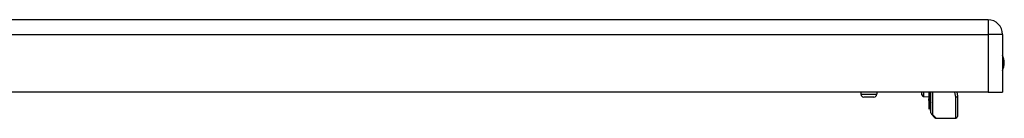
# Model space of a CAD drawing. Header units: inches. Extents: x 8 to 147, y 12 to 95.
# Tile 65 of 82: x 32.29 to 46.39, y 93.18 to 94.59. Entities that reach past the tile are written whole.
import ezdxf

# ---------------------------------------------------------------- set-up
doc = ezdxf.new("R2010")
doc.units = ezdxf.units.IN
doc.header["$LTSCALE"] = 9.374161
doc.header["$MEASUREMENT"] = 0
doc.layers.add('Visible Edges(ANSI)', color=7, linetype='Continuous', lineweight=25)
doc.layers.add('Visible Tangent Edges(ANSI)', color=7, linetype='Continuous', lineweight=25)

msp = doc.modelspace()

# ---------------------------------------------------------------- linework, layer by layer
at = {"layer": 'Visible Edges(ANSI)'}
for p, q in [((46.155, 94.588), (8.038, 94.588)), ((46.362, 94.38), (46.362, 93.557)), ((46.155, 93.557), (8.038, 93.557)), ((44.335, 93.557), (44.335, 93.526)), ((44.522, 93.486), (44.375, 93.486)), ((44.563, 93.557), (44.563, 93.526)), ((45.208, 93.52), (45.208, 93.557)), ((45.233, 93.494), (45.309, 93.491)), ((45.309, 93.557), (45.309, 93.46)), ((45.309, 93.46), (45.309, 93.459)), ((45.309, 93.436), (45.309, 93.459)), ((45.332, 93.41), (45.332, 93.557)), ((45.337, 93.261), (45.337, 93.557)), ((45.706, 93.557), (45.716, 93.503)), ((45.717, 93.498), (45.717, 93.21)), ((46.155, 93.557), (46.362, 93.557)), ((45.309, 93.436), (45.309, 93.432)), ((45.309, 93.432), (45.309, 93.43)), ((45.309, 93.43), (45.309, 93.329)), ((45.309, 93.329), (45.309, 93.32)), ((45.319, 93.323), (45.31, 93.32)), ((45.332, 93.41), (45.332, 93.303)), ((45.332, 93.293), (45.332, 93.303)), ((45.395, 93.192), (45.344, 93.243)), ((45.413, 93.184), (45.692, 93.184))]:
    msp.add_line(p, q, dxfattribs=at)
for centre, radius, start, end in [((46.155, 94.38), 0.207, 0, 90), ((46.146, 93.973), 0.241, 333.6372, 26.3628), ((44.375, 93.526), 0.0406, 180, 270), ((44.522, 93.526), 0.0406, 270, 0), ((45.234, 93.52), 0.0258, 180, 267.5), ((45.692, 93.498), 0.0254, 0, 10.9409), ((45.31, 93.32), 0.000507, 180, 290), ((45.322, 93.314), 0.0101, 0, 110), ((45.338, 93.293), 0.00507, 180, 259.9795), ((45.362, 93.261), 0.0254, 180, 225), ((45.413, 93.21), 0.0254, 225, 270), ((45.692, 93.21), 0.0254, 270, 0)]:
    msp.add_arc(centre, radius, start, end, dxfattribs=at)
at = {"layer": 'Visible Tangent Edges(ANSI)'}
for p, q in [((46.155, 94.588), (46.155, 94.38)), ((8.038, 94.38), (46.155, 94.38)), ((46.155, 94.38), (46.155, 93.557)), ((46.362, 94.38), (46.155, 94.38)), ((44.335, 93.526), (44.563, 93.526)), ((45.233, 93.557), (45.233, 93.494)), ((45.31, 93.557), (45.31, 93.459)), ((45.31, 93.458), (45.31, 93.436)), ((45.319, 93.439), (45.319, 93.557)), ((45.362, 93.557), (45.362, 93.238)), ((45.692, 93.485), (45.678, 93.557)), ((45.692, 93.184), (45.692, 93.485)), ((45.31, 93.436), (45.319, 93.439)), ((45.31, 93.432), (45.31, 93.436)), ((45.31, 93.329), (45.31, 93.43)), ((45.31, 93.329), (45.319, 93.332)), ((45.31, 93.329), (45.31, 93.32)), ((45.319, 93.439), (45.319, 93.332)), ((45.319, 93.323), (45.319, 93.332)), ((45.362, 93.238), (45.413, 93.184))]:
    msp.add_line(p, q, dxfattribs=at)
at = {"layer": 'Visible Tangent Edges(ANSI)', "flags": 128}
for points in [[(45.31, 93.458), (45.31, 93.458), (45.31, 93.458), (45.31, 93.458), (45.31, 93.459), (45.31, 93.459), (45.31, 93.459), (45.31, 93.459), (45.31, 93.459), (45.31, 93.459), (45.31, 93.459), (45.31, 93.459), (45.31, 93.459), (45.309, 93.459), (45.309, 93.459), (45.309, 93.459), (45.309, 93.459), (45.309, 93.459), (45.309, 93.459), (45.309, 93.459), (45.309, 93.459), (45.309, 93.459), (45.309, 93.459), (45.309, 93.459), (45.309, 93.46)], [(45.31, 93.458), (45.31, 93.458), (45.31, 93.458), (45.31, 93.458), (45.31, 93.459), (45.31, 93.459), (45.31, 93.459), (45.31, 93.459), (45.31, 93.459), (45.31, 93.459), (45.31, 93.459), (45.31, 93.459), (45.31, 93.459), (45.31, 93.459), (45.31, 93.459), (45.31, 93.459), (45.31, 93.459), (45.31, 93.459), (45.31, 93.459), (45.31, 93.459), (45.31, 93.459), (45.31, 93.459), (45.31, 93.459), (45.31, 93.459), (45.31, 93.459)], [(45.309, 93.43), (45.309, 93.43), (45.309, 93.431), (45.309, 93.431), (45.309, 93.431), (45.309, 93.431), (45.309, 93.431), (45.309, 93.431), (45.309, 93.431), (45.309, 93.431), (45.309, 93.431), (45.31, 93.431), (45.31, 93.431), (45.31, 93.431), (45.31, 93.431), (45.31, 93.431), (45.31, 93.431), (45.31, 93.431), (45.31, 93.431), (45.31, 93.431), (45.31, 93.431), (45.31, 93.431), (45.31, 93.432), (45.31, 93.432), (45.31, 93.432)], [(45.31, 93.43), (45.31, 93.43), (45.31, 93.43), (45.31, 93.43), (45.31, 93.43), (45.31, 93.43), (45.31, 93.43), (45.31, 93.431), (45.31, 93.431), (45.31, 93.431), (45.31, 93.431), (45.31, 93.431), (45.31, 93.431), (45.31, 93.431), (45.31, 93.431), (45.31, 93.431), (45.31, 93.431), (45.31, 93.431), (45.31, 93.431), (45.31, 93.431), (45.31, 93.431), (45.31, 93.432), (45.31, 93.432), (45.31, 93.432), (45.31, 93.432)]]:
    msp.add_lwpolyline(points, dxfattribs=at)
at = {"layer": 'Visible Tangent Edges(ANSI)'}
for centre, major_axis, ratio, start_param, end_param in [((45.31, 93.46), (-0.000507, 0), 0.836188, 0, 1.919862), ((45.31, 93.459), (-0.000254, 0), 0.839899, 0, 1.919862), ((45.692, 93.498), (0.0249, 0.0048), 0.526442, 4.610972, 6.283185), ((45.692, 93.498), (0.0254, 0), 0.533433, 4.712389, 6.283185), ((45.31, 93.436), (-0.000254, 0), 0.969342, 0, 1.919862), ((45.31, 93.432), (-0.000254, 0), 0.969342, 0, 1.919862), ((45.31, 93.43), (-0.000473, -0.000178), 0.976433, 5.934119, 7.853982), ((45.31, 93.329), (-0.000507, 0), 0.969342, 0, 1.919862), ((45.322, 93.43), (0.0101, 0), 0.969342, 0, 1.919862), ((45.322, 93.323), (0.0101, 0), 0.969342, 0, 1.919862), ((45.338, 93.41), (-0.00507, 0), 0.969342, 0, 1.395906), ((45.338, 93.303), (-0.00507, 0), 0.969342, 0, 1.395906), ((45.362, 93.261), (-0.0254, 0), 0.91745, 0, 1.570796), ((45.362, 93.261), (-0.0179, -0.0179), 0.852462, 0, 0.864875)]:
    msp.add_ellipse(centre, major_axis=major_axis, ratio=ratio, start_param=start_param, end_param=end_param, dxfattribs=at)

doc.saveas('drawing.dxf')
